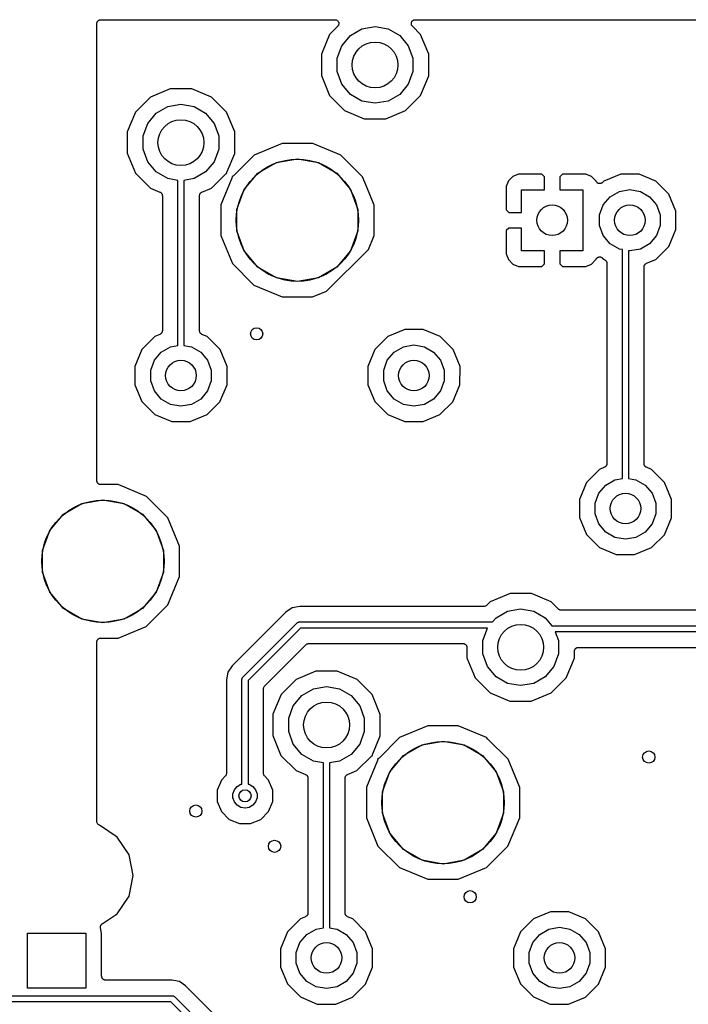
# Model space of a CAD drawing. Extents: x 88 to 361, y -189 to -115.
# Tile 8 of 36: x 110 to 132, y -149 to -117. Entities that reach past the tile are written whole.
import ezdxf

# ---------------------------------------------------------------- set-up
doc = ezdxf.new("R2010")
doc.units = 0
doc.header["$MEASUREMENT"] = 0
doc.layers.add('BLACK', color=7, linetype='CONTINUOUS')

msp = doc.modelspace()

# ---------------------------------------------------------------- linework, layer by layer
at = {"layer": 'Black'}
for p, q in [((112.502, -117.391), (112.504, -117.38)), ((112.502, -132.347), (112.502, -117.391)), ((112.504, -117.369), (112.507, -117.359)), ((112.504, -117.38), (112.504, -117.369)), ((112.507, -117.359), (112.509, -117.348)), ((112.509, -117.348), (112.515, -117.338)), ((112.515, -117.338), (112.519, -117.328)), ((112.519, -117.328), (112.526, -117.319)), ((112.526, -117.319), (112.531, -117.31)), ((112.531, -117.31), (112.54, -117.302)), ((112.54, -117.302), (112.547, -117.294)), ((112.547, -117.294), (112.557, -117.288)), ((112.557, -117.288), (112.565, -117.281)), ((112.565, -117.281), (112.576, -117.277)), ((112.576, -117.277), (112.585, -117.272)), ((112.585, -117.272), (112.596, -117.27)), ((112.596, -117.27), (112.607, -117.266)), ((112.607, -117.266), (112.618, -117.266)), ((112.618, -117.266), (112.629, -117.264)), ((112.629, -117.264), (120.291, -117.264)), ((120.381, -117.481), (120.113, -117.748)), ((120.291, -117.264), (120.307, -117.267)), ((120.307, -117.267), (120.324, -117.269)), ((120.324, -117.269), (120.329, -117.271)), ((120.329, -117.271), (120.334, -117.272)), ((120.334, -117.272), (120.349, -117.28)), ((120.349, -117.28), (120.364, -117.287)), ((120.364, -117.287), (120.368, -117.291)), ((120.368, -117.291), (120.373, -117.294)), ((120.373, -117.294), (120.383, -117.307)), ((120.39, -117.467), (120.381, -117.481)), ((120.383, -117.307), (120.395, -117.318)), ((120.401, -117.455), (120.39, -117.467)), ((120.395, -117.318), (120.397, -117.324)), ((120.397, -117.324), (120.401, -117.328)), ((120.401, -117.328), (120.407, -117.343)), ((120.403, -117.45), (120.401, -117.455)), ((120.406, -117.445), (120.403, -117.45)), ((120.41, -117.429), (120.406, -117.445)), ((120.407, -117.343), (120.414, -117.358)), ((120.416, -117.413), (120.41, -117.429)), ((120.414, -117.358), (120.414, -117.364)), ((120.414, -117.364), (120.416, -117.369)), ((120.416, -117.369), (120.416, -117.386)), ((120.416, -117.386), (120.417, -117.402)), ((120.417, -117.402), (120.416, -117.408)), ((120.416, -117.408), (120.416, -117.413)), ((121.173, -117.566), (121.602, -117.491)), ((121.602, -117.491), (122.032, -117.566)), ((122.788, -117.402), (122.789, -117.386)), ((122.789, -117.408), (122.788, -117.402)), ((122.789, -117.369), (122.791, -117.364)), ((122.789, -117.386), (122.789, -117.369)), ((122.789, -117.413), (122.789, -117.408)), ((122.795, -117.429), (122.789, -117.413)), ((122.791, -117.358), (122.798, -117.343)), ((122.791, -117.364), (122.791, -117.358)), ((122.799, -117.445), (122.795, -117.429)), ((122.798, -117.343), (122.804, -117.328)), ((122.802, -117.449), (122.799, -117.445)), ((122.804, -117.455), (122.802, -117.449)), ((122.804, -117.328), (122.808, -117.323)), ((122.815, -117.467), (122.804, -117.455)), ((122.808, -117.323), (122.81, -117.318)), ((122.81, -117.318), (122.822, -117.307)), ((122.824, -117.481), (122.815, -117.467)), ((122.822, -117.307), (122.832, -117.294)), ((123.093, -117.751), (122.824, -117.481)), ((122.832, -117.294), (122.837, -117.291)), ((122.837, -117.291), (122.841, -117.287)), ((122.841, -117.287), (122.856, -117.28)), ((122.856, -117.28), (122.871, -117.272)), ((122.871, -117.272), (122.876, -117.271)), ((122.876, -117.271), (122.881, -117.269)), ((122.881, -117.269), (122.898, -117.267)), ((122.898, -117.267), (122.914, -117.264)), ((122.914, -117.264), (139.341, -117.264)), ((120.113, -117.748), (119.845, -118.394)), ((120.516, -118.118), (120.796, -117.784)), ((120.796, -117.784), (121.173, -117.566)), ((122.032, -117.566), (122.409, -117.784)), ((122.409, -117.784), (122.689, -118.118)), ((123.36, -118.397), (123.093, -117.751)), ((120.367, -118.527), (120.516, -118.118)), ((122.689, -118.118), (122.838, -118.527)), ((119.845, -118.394), (119.845, -119.093)), ((120.367, -118.963), (120.367, -118.527)), ((122.838, -118.527), (122.838, -118.963)), ((123.36, -119.096), (123.36, -118.397)), ((119.845, -119.093), (120.112, -119.739)), ((120.516, -119.372), (120.367, -118.963)), ((122.838, -118.963), (122.689, -119.372)), ((123.092, -119.742), (123.36, -119.096)), ((120.796, -119.706), (120.516, -119.372)), ((122.689, -119.372), (122.409, -119.706)), ((114.258, -119.794), (113.763, -120.288)), ((114.904, -119.527), (114.258, -119.794)), ((115.604, -119.528), (114.904, -119.527)), ((116.249, -119.796), (115.604, -119.528)), ((116.743, -120.291), (116.249, -119.796)), ((120.112, -119.739), (120.606, -120.234)), ((121.173, -119.924), (120.796, -119.706)), ((122.409, -119.706), (122.032, -119.924)), ((122.597, -120.236), (123.092, -119.742)), ((114.446, -120.324), (114.823, -120.106)), ((114.823, -120.106), (115.252, -120.031)), ((115.252, -120.031), (115.682, -120.106)), ((115.682, -120.106), (116.059, -120.324)), ((121.602, -119.999), (121.173, -119.924)), ((122.032, -119.924), (121.602, -119.999)), ((113.763, -120.288), (113.495, -120.934)), ((114.166, -120.658), (114.446, -120.324)), ((116.059, -120.324), (116.339, -120.658)), ((117.01, -120.937), (116.743, -120.291)), ((120.606, -120.234), (121.251, -120.502)), ((121.951, -120.503), (122.597, -120.236)), ((114.017, -121.067), (114.166, -120.658)), ((116.339, -120.658), (116.488, -121.067)), ((121.251, -120.502), (121.951, -120.503)), ((113.495, -120.934), (113.495, -121.633)), ((114.017, -121.503), (114.017, -121.067)), ((116.488, -121.067), (116.488, -121.503)), ((117.01, -121.636), (117.01, -120.937)), ((118.566, -121.317), (117.644, -121.698)), ((119.564, -121.317), (118.566, -121.317)), ((120.485, -121.7), (119.564, -121.317)), ((113.495, -121.633), (113.762, -122.279)), ((114.166, -121.912), (114.017, -121.503)), ((116.488, -121.503), (116.339, -121.912)), ((116.762, -122.232), (117.01, -121.636)), ((117.644, -121.698), (116.969, -122.371)), ((120.533, -121.748), (120.485, -121.7)), ((121.19, -122.406), (120.533, -121.748)), ((114.446, -122.246), (114.166, -121.912)), ((116.339, -121.912), (116.059, -122.246)), ((117.772, -122.287), (118.376, -121.938)), ((118.376, -121.938), (119.062, -121.817)), ((119.062, -121.817), (119.749, -121.938)), ((119.749, -121.938), (120.353, -122.287)), ((113.762, -122.279), (114.256, -122.774)), ((114.823, -122.464), (114.446, -122.246)), ((116.059, -122.246), (115.682, -122.464)), ((116.247, -122.776), (116.71, -122.314)), ((116.71, -122.314), (116.726, -122.303)), ((116.726, -122.303), (116.741, -122.291)), ((116.741, -122.291), (116.744, -122.29)), ((116.744, -122.29), (116.746, -122.289)), ((116.746, -122.289), (116.754, -122.286)), ((116.753, -122.27), (116.758, -122.251)), ((116.753, -122.272), (116.753, -122.27)), ((116.753, -122.275), (116.753, -122.272)), ((116.754, -122.286), (116.753, -122.275)), ((116.758, -122.251), (116.762, -122.232)), ((116.954, -122.382), (116.938, -122.393)), ((116.969, -122.371), (116.954, -122.382)), ((117.324, -122.821), (117.772, -122.287)), ((120.353, -122.287), (120.801, -122.821)), ((126.296, -122.317), (126.109, -122.394)), ((127.059, -122.317), (126.296, -122.317)), ((127.143, -122.401), (127.059, -122.317)), ((127.735, -122.317), (127.651, -122.401)), ((128.498, -122.317), (127.735, -122.317)), ((128.685, -122.394), (128.498, -122.317)), ((129.638, -122.317), (129.084, -122.546)), ((130.238, -122.317), (129.638, -122.317)), ((130.792, -122.547), (130.238, -122.317)), ((115.152, -122.522), (114.823, -122.464)), ((115.152, -127.919), (115.152, -122.522)), ((115.682, -122.464), (115.352, -122.522)), ((115.352, -122.522), (115.352, -127.919)), ((116.917, -122.452), (116.555, -123.324)), ((116.921, -122.434), (116.917, -122.452)), ((116.926, -122.415), (116.921, -122.434)), ((116.933, -122.396), (116.925, -122.398)), ((116.925, -122.398), (116.926, -122.409)), ((116.926, -122.409), (116.926, -122.412)), ((116.926, -122.412), (116.926, -122.415)), ((116.936, -122.394), (116.933, -122.396)), ((116.938, -122.393), (116.936, -122.394)), ((121.331, -122.747), (121.19, -122.406)), ((125.966, -122.537), (125.889, -122.724)), ((126.109, -122.394), (125.966, -122.537)), ((127.143, -122.825), (127.143, -122.401)), ((127.651, -122.401), (127.651, -122.825)), ((128.828, -122.537), (128.685, -122.394)), ((128.832, -122.549), (128.828, -122.537)), ((128.84, -122.56), (128.832, -122.549)), ((128.846, -122.573), (128.84, -122.56)), ((128.852, -122.579), (128.846, -122.573)), ((128.856, -122.586), (128.852, -122.579)), ((128.867, -122.594), (128.856, -122.586)), ((128.877, -122.604), (128.867, -122.594)), ((128.884, -122.608), (128.877, -122.604)), ((128.891, -122.613), (128.884, -122.608)), ((128.904, -122.617), (128.891, -122.613)), ((128.917, -122.623), (128.904, -122.617)), ((128.925, -122.624), (128.917, -122.623)), ((128.933, -122.626), (128.925, -122.624)), ((128.947, -122.626), (128.933, -122.626)), ((128.961, -122.627), (128.947, -122.626)), ((128.969, -122.625), (128.961, -122.627)), ((128.977, -122.624), (128.969, -122.625)), ((128.99, -122.619), (128.977, -122.624)), ((129.003, -122.615), (128.99, -122.619)), ((129.01, -122.611), (129.003, -122.615)), ((129.018, -122.607), (129.01, -122.611)), ((129.028, -122.598), (129.018, -122.607)), ((129.039, -122.59), (129.028, -122.598)), ((129.084, -122.546), (129.039, -122.59)), ((131.216, -122.972), (130.792, -122.547)), ((114.256, -122.774), (114.566, -122.903)), ((114.566, -122.903), (114.573, -122.908)), ((114.573, -122.908), (114.581, -122.911)), ((114.581, -122.911), (114.592, -122.919)), ((114.592, -122.919), (114.603, -122.927)), ((114.603, -122.927), (114.608, -122.934)), ((114.608, -122.934), (114.615, -122.939)), ((114.615, -122.939), (114.622, -122.951)), ((114.622, -122.951), (114.63, -122.962)), ((114.63, -122.962), (114.633, -122.97)), ((114.633, -122.97), (114.637, -122.977)), ((114.637, -122.977), (114.639, -122.991)), ((114.639, -122.991), (114.643, -123.004)), ((114.643, -123.004), (114.643, -123.012)), ((114.643, -123.012), (114.644, -123.021)), ((114.644, -123.021), (114.644, -127.44)), ((115.861, -123.021), (115.862, -123.012)), ((115.861, -127.44), (115.861, -123.021)), ((115.862, -123.004), (115.866, -122.991)), ((115.862, -123.012), (115.862, -123.004)), ((115.866, -122.991), (115.868, -122.977)), ((115.868, -122.977), (115.872, -122.97)), ((115.872, -122.97), (115.875, -122.962)), ((115.875, -122.962), (115.883, -122.951)), ((115.883, -122.951), (115.89, -122.939)), ((115.89, -122.939), (115.897, -122.933)), ((115.897, -122.933), (115.902, -122.927)), ((115.902, -122.927), (115.913, -122.919)), ((115.913, -122.919), (115.924, -122.911)), ((115.924, -122.911), (115.932, -122.908)), ((115.932, -122.908), (115.939, -122.903)), ((115.939, -122.903), (116.247, -122.776)), ((117.085, -123.476), (117.324, -122.821)), ((120.801, -122.821), (121.04, -123.476)), ((121.571, -123.328), (121.331, -122.747)), ((125.889, -122.724), (125.889, -123.487)), ((126.397, -123.571), (126.397, -122.825)), ((126.397, -122.825), (127.143, -122.825)), ((127.651, -122.825), (128.397, -122.825)), ((128.397, -122.825), (128.397, -124.825)), ((129.292, -123.056), (129.594, -122.882)), ((129.594, -122.882), (129.937, -122.821)), ((129.937, -122.821), (130.28, -122.882)), ((130.28, -122.882), (130.582, -123.056)), ((131.445, -123.526), (131.216, -122.972)), ((116.555, -123.324), (116.554, -124.322)), ((121.57, -124.111), (121.571, -123.328)), ((128.948, -123.651), (129.068, -123.323)), ((129.068, -123.323), (129.292, -123.056)), ((130.582, -123.056), (130.806, -123.323)), ((130.806, -123.323), (130.925, -123.651)), ((117.085, -124.174), (117.085, -123.476)), ((121.04, -123.476), (121.04, -124.174)), ((125.889, -123.487), (125.973, -123.571)), ((125.973, -123.571), (126.397, -123.571)), ((128.948, -123.999), (128.948, -123.651)), ((130.925, -123.651), (130.925, -123.999)), ((131.445, -124.126), (131.445, -123.526)), ((129.068, -124.327), (128.948, -123.999)), ((130.925, -123.999), (130.806, -124.327)), ((116.554, -124.322), (116.935, -125.244)), ((117.324, -124.829), (117.085, -124.174)), ((121.04, -124.174), (120.801, -124.829)), ((121.57, -124.326), (121.57, -124.111)), ((125.973, -124.079), (125.889, -124.163)), ((125.889, -124.163), (125.889, -124.926)), ((126.397, -124.079), (125.973, -124.079)), ((126.397, -124.825), (126.397, -124.079)), ((131.215, -124.68), (131.445, -124.126)), ((121.383, -124.777), (121.57, -124.326)), ((129.292, -124.594), (129.068, -124.327)), ((129.594, -124.768), (129.292, -124.594)), ((130.582, -124.594), (130.28, -124.768)), ((130.806, -124.327), (130.582, -124.594)), ((117.772, -125.363), (117.324, -124.829)), ((120.015, -126.145), (121.383, -124.777)), ((120.801, -124.829), (120.353, -125.363)), ((125.889, -124.926), (125.966, -125.113)), ((127.143, -124.825), (126.397, -124.825)), ((127.143, -125.249), (127.143, -124.825)), ((128.397, -124.825), (127.651, -124.825)), ((127.651, -124.825), (127.651, -125.249)), ((129.694, -124.786), (129.594, -124.768)), ((129.694, -132.269), (129.694, -124.786)), ((129.937, -124.829), (129.894, -124.821)), ((129.894, -124.821), (129.894, -132.269)), ((130.28, -124.768), (129.937, -124.829)), ((130.79, -125.104), (131.215, -124.68)), ((116.935, -125.244), (117.64, -125.95)), ((125.966, -125.113), (126.109, -125.256)), ((126.109, -125.256), (126.296, -125.333)), ((127.059, -125.333), (127.143, -125.249)), ((127.651, -125.249), (127.735, -125.333)), ((128.498, -125.333), (128.685, -125.256)), ((128.685, -125.256), (128.828, -125.113)), ((128.828, -125.113), (128.832, -125.102)), ((128.832, -125.102), (128.84, -125.09)), ((128.84, -125.09), (128.846, -125.077)), ((128.846, -125.077), (128.851, -125.071)), ((128.851, -125.071), (128.856, -125.064)), ((128.856, -125.064), (128.867, -125.056)), ((128.867, -125.056), (128.877, -125.046)), ((128.877, -125.046), (128.884, -125.043)), ((128.884, -125.043), (128.891, -125.038)), ((128.891, -125.038), (128.904, -125.033)), ((128.904, -125.033), (128.917, -125.027)), ((128.917, -125.027), (128.925, -125.027)), ((128.925, -125.027), (128.933, -125.024)), ((128.933, -125.024), (128.947, -125.025)), ((128.947, -125.025), (128.961, -125.024)), ((128.961, -125.024), (128.969, -125.026)), ((128.969, -125.026), (128.977, -125.026)), ((128.977, -125.026), (128.99, -125.031)), ((128.99, -125.031), (129.003, -125.035)), ((129.003, -125.035), (129.01, -125.04)), ((129.01, -125.04), (129.018, -125.043)), ((129.018, -125.043), (129.028, -125.052)), ((129.028, -125.052), (129.039, -125.06)), ((129.039, -125.06), (129.082, -125.103)), ((129.082, -125.103), (129.108, -125.114)), ((129.108, -125.114), (129.115, -125.118)), ((129.115, -125.118), (129.123, -125.121)), ((129.123, -125.121), (129.133, -125.13)), ((129.133, -125.13), (129.145, -125.137)), ((129.145, -125.137), (129.15, -125.144)), ((129.15, -125.144), (129.156, -125.149)), ((129.156, -125.149), (129.163, -125.161)), ((129.163, -125.161), (129.172, -125.172)), ((129.172, -125.172), (129.174, -125.18)), ((129.174, -125.18), (129.178, -125.187)), ((129.178, -125.187), (129.181, -125.201)), ((129.181, -125.201), (129.185, -125.214)), ((129.185, -125.214), (129.185, -125.223)), ((129.185, -125.223), (129.186, -125.231)), ((129.186, -125.231), (129.186, -131.79)), ((130.414, -125.299), (130.416, -125.291)), ((130.416, -125.291), (130.425, -125.28)), ((130.425, -125.28), (130.432, -125.268)), ((130.432, -125.268), (130.438, -125.262)), ((130.438, -125.262), (130.443, -125.256)), ((130.443, -125.256), (130.455, -125.248)), ((130.455, -125.248), (130.465, -125.239)), ((130.465, -125.239), (130.473, -125.237)), ((130.473, -125.237), (130.481, -125.232)), ((130.481, -125.232), (130.79, -125.104)), ((118.376, -125.712), (117.772, -125.363)), ((120.353, -125.363), (119.749, -125.712)), ((126.296, -125.333), (127.059, -125.333)), ((127.735, -125.333), (128.498, -125.333)), ((130.402, -125.349), (130.403, -125.341)), ((130.402, -131.79), (130.402, -125.349)), ((130.403, -125.333), (130.407, -125.32)), ((130.403, -125.341), (130.403, -125.333)), ((130.407, -125.32), (130.41, -125.306)), ((130.41, -125.306), (130.414, -125.299)), ((119.062, -125.833), (118.376, -125.712)), ((119.749, -125.712), (119.062, -125.833)), ((117.64, -125.95), (118.561, -126.333)), ((119.559, -126.333), (120.015, -126.145)), ((118.561, -126.333), (119.559, -126.333)), ((114.592, -127.541), (114.581, -127.55)), ((114.603, -127.533), (114.592, -127.541)), ((114.608, -127.527), (114.603, -127.533)), ((114.615, -127.521), (114.608, -127.527)), ((114.622, -127.509), (114.615, -127.521)), ((114.63, -127.498), (114.622, -127.509)), ((114.633, -127.49), (114.63, -127.498)), ((114.637, -127.483), (114.633, -127.49)), ((114.639, -127.469), (114.637, -127.483)), ((114.643, -127.456), (114.639, -127.469)), ((114.644, -127.44), (114.643, -127.448)), ((114.643, -127.448), (114.643, -127.456)), ((115.862, -127.448), (115.861, -127.44)), ((115.862, -127.456), (115.862, -127.448)), ((115.866, -127.47), (115.862, -127.456)), ((115.868, -127.483), (115.866, -127.47)), ((115.872, -127.49), (115.868, -127.483)), ((115.875, -127.498), (115.872, -127.49)), ((115.883, -127.509), (115.875, -127.498)), ((115.89, -127.521), (115.883, -127.509)), ((115.897, -127.527), (115.89, -127.521)), ((115.902, -127.533), (115.897, -127.527)), ((115.913, -127.541), (115.902, -127.533)), ((115.924, -127.55), (115.913, -127.541)), ((122.574, -127.397), (122.019, -127.626)), ((123.174, -127.397), (122.574, -127.397)), ((123.728, -127.627), (123.174, -127.397)), ((114.399, -127.626), (113.975, -128.05)), ((114.566, -127.557), (114.399, -127.626)), ((114.573, -127.552), (114.566, -127.557)), ((114.581, -127.55), (114.573, -127.552)), ((115.932, -127.553), (115.924, -127.55)), ((115.939, -127.557), (115.932, -127.553)), ((116.108, -127.627), (115.939, -127.557)), ((116.532, -128.052), (116.108, -127.627)), ((122.019, -127.626), (121.595, -128.05)), ((124.152, -128.052), (123.728, -127.627)), ((113.975, -128.05), (113.745, -128.604)), ((114.383, -128.403), (114.607, -128.136)), ((114.607, -128.136), (114.909, -127.962)), ((114.909, -127.962), (115.152, -127.919)), ((115.352, -127.919), (115.596, -127.962)), ((115.596, -127.962), (115.898, -128.136)), ((115.898, -128.136), (116.122, -128.403)), ((116.761, -128.606), (116.532, -128.052)), ((121.595, -128.05), (121.365, -128.604)), ((122.003, -128.403), (122.227, -128.136)), ((122.227, -128.136), (122.529, -127.962)), ((122.529, -127.962), (122.872, -127.901)), ((122.872, -127.901), (123.216, -127.962)), ((123.216, -127.962), (123.518, -128.136)), ((123.518, -128.136), (123.742, -128.403)), ((124.381, -128.606), (124.152, -128.052)), ((114.264, -128.731), (114.383, -128.403)), ((116.122, -128.403), (116.241, -128.731)), ((121.884, -128.731), (122.003, -128.403)), ((123.742, -128.403), (123.861, -128.731)), ((113.745, -128.604), (113.744, -129.204)), ((114.264, -129.079), (114.264, -128.731)), ((116.241, -128.731), (116.241, -129.079)), ((116.76, -129.206), (116.761, -128.606)), ((121.365, -128.604), (121.364, -129.204)), ((121.884, -129.079), (121.884, -128.731)), ((123.861, -128.731), (123.861, -129.079)), ((124.38, -129.206), (124.381, -128.606)), ((114.383, -129.407), (114.264, -129.079)), ((116.241, -129.079), (116.122, -129.407)), ((122.003, -129.407), (121.884, -129.079)), ((123.861, -129.079), (123.742, -129.407)), ((113.744, -129.204), (113.973, -129.758)), ((114.607, -129.674), (114.383, -129.407)), ((116.122, -129.407), (115.898, -129.674)), ((116.53, -129.76), (116.76, -129.206)), ((121.364, -129.204), (121.593, -129.758)), ((122.227, -129.674), (122.003, -129.407)), ((123.742, -129.407), (123.518, -129.674)), ((124.15, -129.76), (124.38, -129.206)), ((113.973, -129.758), (114.397, -130.183)), ((114.909, -129.848), (114.607, -129.674)), ((115.898, -129.674), (115.596, -129.848)), ((116.106, -130.184), (116.53, -129.76)), ((121.593, -129.758), (122.017, -130.183)), ((122.529, -129.848), (122.227, -129.674)), ((123.518, -129.674), (123.216, -129.848)), ((123.726, -130.184), (124.15, -129.76)), ((115.252, -129.909), (114.909, -129.848)), ((115.596, -129.848), (115.252, -129.909)), ((122.872, -129.909), (122.529, -129.848)), ((123.216, -129.848), (122.872, -129.909)), ((114.397, -130.183), (114.951, -130.413)), ((114.951, -130.413), (115.551, -130.413)), ((115.551, -130.413), (116.106, -130.184)), ((122.017, -130.183), (122.571, -130.413)), ((122.571, -130.413), (123.171, -130.413)), ((123.171, -130.413), (123.726, -130.184)), ((128.941, -131.976), (128.517, -132.4)), ((129.107, -131.907), (128.941, -131.976)), ((129.115, -131.903), (129.107, -131.907)), ((129.123, -131.9), (129.115, -131.903)), ((129.133, -131.891), (129.123, -131.9)), ((129.145, -131.884), (129.133, -131.891)), ((129.15, -131.877), (129.145, -131.884)), ((129.156, -131.872), (129.15, -131.877)), ((129.163, -131.86), (129.156, -131.872)), ((129.172, -131.849), (129.163, -131.86)), ((129.174, -131.841), (129.172, -131.849)), ((129.178, -131.833), (129.174, -131.841)), ((129.181, -131.82), (129.178, -131.833)), ((129.185, -131.807), (129.181, -131.82)), ((129.186, -131.79), (129.185, -131.798)), ((129.185, -131.798), (129.185, -131.807)), ((130.403, -131.798), (130.402, -131.79)), ((130.403, -131.807), (130.403, -131.798)), ((130.407, -131.82), (130.403, -131.807)), ((130.41, -131.834), (130.407, -131.82)), ((130.414, -131.841), (130.41, -131.834)), ((130.416, -131.849), (130.414, -131.841)), ((130.425, -131.86), (130.416, -131.849)), ((130.432, -131.872), (130.425, -131.86)), ((130.438, -131.877), (130.432, -131.872)), ((130.443, -131.884), (130.438, -131.877)), ((130.455, -131.891), (130.443, -131.884)), ((130.465, -131.9), (130.455, -131.891)), ((130.473, -131.903), (130.465, -131.9)), ((130.48, -131.907), (130.473, -131.903)), ((130.649, -131.978), (130.48, -131.907)), ((131.073, -132.402), (130.649, -131.978)), ((112.504, -132.358), (112.502, -132.347)), ((112.504, -132.369), (112.504, -132.358)), ((112.507, -132.379), (112.504, -132.369)), ((129.149, -132.486), (129.451, -132.312)), ((129.451, -132.312), (129.694, -132.269)), ((129.894, -132.269), (130.137, -132.312)), ((130.137, -132.312), (130.439, -132.486)), ((112.509, -132.39), (112.507, -132.379)), ((112.515, -132.4), (112.509, -132.39)), ((112.519, -132.41), (112.515, -132.4)), ((112.526, -132.419), (112.519, -132.41)), ((112.531, -132.429), (112.526, -132.419)), ((112.54, -132.436), (112.531, -132.429)), ((112.547, -132.444), (112.54, -132.436)), ((112.557, -132.45), (112.547, -132.444)), ((112.565, -132.457), (112.557, -132.45)), ((112.576, -132.461), (112.565, -132.457)), ((112.585, -132.466), (112.576, -132.461)), ((112.596, -132.468), (112.585, -132.466)), ((112.607, -132.472), (112.596, -132.468)), ((112.618, -132.472), (112.607, -132.472)), ((112.629, -132.474), (112.618, -132.472)), ((113.201, -132.474), (112.629, -132.474)), ((114.122, -132.857), (113.201, -132.474)), ((128.517, -132.4), (128.287, -132.954)), ((128.925, -132.753), (129.149, -132.486)), ((130.439, -132.486), (130.663, -132.753)), ((131.302, -132.956), (131.073, -132.402)), ((112.013, -133.095), (112.7, -132.974)), ((112.7, -132.974), (113.386, -133.095)), ((114.827, -133.563), (114.122, -132.857)), ((128.287, -132.954), (128.286, -133.553)), ((128.806, -133.081), (128.925, -132.753)), ((130.663, -132.753), (130.782, -133.081)), ((131.301, -133.556), (131.302, -132.956)), ((111.409, -133.444), (112.013, -133.095)), ((113.386, -133.095), (113.99, -133.444)), ((128.806, -133.429), (128.806, -133.081)), ((130.782, -133.081), (130.782, -133.429)), ((110.961, -133.978), (111.409, -133.444)), ((113.99, -133.444), (114.438, -133.978)), ((115.208, -134.485), (114.827, -133.563)), ((128.286, -133.553), (128.515, -134.108)), ((128.925, -133.756), (128.806, -133.429)), ((130.782, -133.429), (130.663, -133.756)), ((131.071, -134.11), (131.301, -133.556)), ((110.723, -134.633), (110.961, -133.978)), ((114.438, -133.978), (114.677, -134.633)), ((129.149, -134.023), (128.925, -133.756)), ((130.663, -133.756), (130.439, -134.023)), ((128.515, -134.108), (128.939, -134.532)), ((129.451, -134.198), (129.149, -134.023)), ((129.794, -134.258), (129.451, -134.198)), ((130.137, -134.198), (129.794, -134.258)), ((130.439, -134.023), (130.137, -134.198)), ((130.647, -134.533), (131.071, -134.11)), ((115.207, -135.483), (115.208, -134.485)), ((128.939, -134.532), (129.493, -134.762)), ((130.093, -134.763), (130.647, -134.533)), ((110.723, -135.331), (110.723, -134.633)), ((114.677, -134.633), (114.677, -135.331)), ((129.493, -134.762), (130.093, -134.763)), ((110.961, -135.986), (110.723, -135.331)), ((114.677, -135.331), (114.438, -135.986)), ((114.825, -136.404), (115.207, -135.483)), ((111.409, -136.52), (110.961, -135.986)), ((114.438, -135.986), (113.99, -136.52)), ((126.017, -136.037), (125.371, -136.304)), ((126.716, -136.038), (126.017, -136.037)), ((127.362, -136.306), (126.716, -136.038)), ((112.013, -136.869), (111.409, -136.52)), ((113.99, -136.52), (113.386, -136.869)), ((114.119, -137.109), (114.825, -136.404)), ((118.894, -136.505), (118.687, -136.644)), ((119.139, -136.457), (118.894, -136.505)), ((125.165, -136.457), (119.139, -136.457)), ((125.171, -136.456), (125.165, -136.457)), ((125.176, -136.456), (125.171, -136.456)), ((125.192, -136.452), (125.176, -136.456)), ((125.209, -136.449), (125.192, -136.452)), ((125.213, -136.446), (125.209, -136.449)), ((125.219, -136.445), (125.213, -136.446)), ((125.232, -136.435), (125.219, -136.445)), ((125.247, -136.427), (125.232, -136.435)), ((125.25, -136.423), (125.247, -136.427)), ((125.255, -136.42), (125.25, -136.423)), ((125.371, -136.304), (125.255, -136.42)), ((125.936, -136.616), (126.365, -136.541)), ((126.365, -136.541), (126.794, -136.616)), ((127.602, -136.546), (127.362, -136.306)), ((127.607, -136.55), (127.602, -136.546)), ((127.61, -136.554), (127.607, -136.55)), ((127.625, -136.562), (127.61, -136.554)), ((127.638, -136.572), (127.625, -136.562)), ((112.7, -136.99), (112.013, -136.869)), ((113.386, -136.869), (112.7, -136.99)), ((118.687, -136.644), (116.927, -138.404)), ((125.449, -136.965), (125.559, -136.834)), ((125.559, -136.834), (125.936, -136.616)), ((126.794, -136.616), (127.171, -136.834)), ((127.171, -136.834), (127.388, -137.092)), ((127.644, -136.573), (127.638, -136.572)), ((127.649, -136.576), (127.644, -136.573)), ((127.665, -136.579), (127.649, -136.576)), ((127.681, -136.583), (127.665, -136.579)), ((127.687, -136.583), (127.681, -136.583)), ((127.692, -136.584), (127.687, -136.583)), ((144.088, -136.584), (127.692, -136.584)), ((113.196, -137.49), (114.119, -137.109)), ((117.277, -138.772), (119.055, -136.994)), ((119.167, -137.165), (117.448, -138.884)), ((119.055, -136.994), (119.059, -136.992)), ((119.059, -136.992), (119.062, -136.988)), ((119.062, -136.988), (119.073, -136.982)), ((119.073, -136.982), (119.084, -136.974)), ((119.084, -136.974), (119.088, -136.973)), ((119.088, -136.973), (119.092, -136.971)), ((119.092, -136.971), (119.105, -136.969)), ((119.105, -136.969), (119.117, -136.965)), ((119.117, -136.965), (119.122, -136.966)), ((119.122, -136.966), (119.126, -136.965)), ((119.126, -136.965), (125.449, -136.965)), ((125.281, -137.165), (119.167, -137.165)), ((125.13, -137.577), (125.279, -137.168)), ((125.279, -137.168), (125.281, -137.165)), ((127.388, -137.092), (144.392, -137.092)), ((112.531, -137.535), (112.54, -137.528)), ((112.54, -137.528), (112.547, -137.52)), ((112.547, -137.52), (112.557, -137.514)), ((112.557, -137.514), (112.565, -137.507)), ((112.565, -137.507), (112.576, -137.503)), ((112.576, -137.503), (112.585, -137.498)), ((112.585, -137.498), (112.596, -137.496)), ((112.596, -137.496), (112.607, -137.492)), ((112.607, -137.492), (112.618, -137.492)), ((112.618, -137.492), (112.629, -137.49)), ((112.629, -137.49), (113.196, -137.49)), ((144.283, -137.292), (127.497, -137.292)), ((127.497, -137.292), (127.6, -137.577)), ((112.502, -137.617), (112.504, -137.606)), ((112.502, -143.497), (112.502, -137.617)), ((112.504, -137.595), (112.507, -137.584)), ((112.504, -137.606), (112.504, -137.595)), ((112.507, -137.584), (112.509, -137.573)), ((112.509, -137.573), (112.515, -137.564)), ((112.515, -137.564), (112.519, -137.553)), ((112.519, -137.553), (112.526, -137.545)), ((112.526, -137.545), (112.531, -137.535)), ((117.993, -139.057), (119.341, -137.71)), ((119.341, -137.71), (119.345, -137.707)), ((119.345, -137.707), (119.349, -137.702)), ((119.349, -137.702), (119.363, -137.694)), ((119.363, -137.694), (119.377, -137.685)), ((119.377, -137.685), (119.382, -137.683)), ((119.382, -137.683), (119.387, -137.68)), ((119.387, -137.68), (119.403, -137.678)), ((119.403, -137.678), (119.419, -137.673)), ((119.419, -137.673), (119.425, -137.674)), ((119.425, -137.674), (119.43, -137.673)), ((119.43, -137.673), (124.48, -137.673)), ((124.48, -137.673), (124.491, -137.675)), ((124.491, -137.675), (124.502, -137.675)), ((124.502, -137.675), (124.513, -137.678)), ((124.513, -137.678), (124.524, -137.68)), ((124.524, -137.68), (124.533, -137.686)), ((124.533, -137.686), (124.544, -137.69)), ((124.544, -137.69), (124.552, -137.697)), ((124.552, -137.697), (124.562, -137.702)), ((124.562, -137.702), (124.569, -137.711)), ((124.569, -137.711), (124.578, -137.718)), ((124.578, -137.718), (124.583, -137.728)), ((124.583, -137.728), (124.59, -137.736)), ((124.59, -137.736), (124.594, -137.747)), ((124.594, -137.747), (124.6, -137.756)), ((124.6, -137.756), (124.602, -137.767)), ((124.602, -137.767), (124.605, -137.778)), ((124.605, -137.778), (124.605, -137.789)), ((124.605, -137.789), (124.607, -137.8)), ((124.607, -137.8), (124.607, -138.143)), ((125.13, -138.013), (125.13, -137.577)), ((127.6, -137.577), (127.6, -138.013)), ((128.147, -137.855), (128.152, -137.845)), ((128.152, -137.845), (128.161, -137.838)), ((128.161, -137.838), (128.168, -137.829)), ((128.168, -137.829), (128.178, -137.824)), ((128.178, -137.824), (128.186, -137.817)), ((128.186, -137.817), (128.197, -137.813)), ((128.197, -137.813), (128.206, -137.807)), ((128.206, -137.807), (128.217, -137.805)), ((128.217, -137.805), (128.228, -137.802)), ((128.228, -137.802), (128.239, -137.802)), ((128.239, -137.802), (128.25, -137.8)), ((128.25, -137.8), (143.53, -137.8)), ((124.607, -138.143), (124.874, -138.789)), ((125.279, -138.422), (125.13, -138.013)), ((127.6, -138.013), (127.451, -138.422)), ((127.854, -138.792), (128.122, -138.146)), ((128.122, -138.146), (128.123, -137.927)), ((128.123, -137.927), (128.124, -137.916)), ((128.124, -137.905), (128.128, -137.894)), ((128.124, -137.916), (128.124, -137.905)), ((128.128, -137.894), (128.13, -137.883)), ((128.13, -137.883), (128.136, -137.874)), ((128.136, -137.874), (128.14, -137.863)), ((128.14, -137.863), (128.147, -137.855)), ((116.927, -138.404), (116.789, -138.611)), ((125.559, -138.756), (125.279, -138.422)), ((127.451, -138.422), (127.171, -138.756)), ((116.789, -138.611), (116.74, -138.855)), ((117.252, -138.821), (117.254, -138.809)), ((117.254, -138.809), (117.256, -138.805)), ((117.256, -138.805), (117.257, -138.8)), ((117.257, -138.8), (117.265, -138.79)), ((117.265, -138.79), (117.271, -138.778)), ((117.271, -138.778), (117.275, -138.776)), ((117.275, -138.776), (117.277, -138.772)), ((119.667, -138.577), (119.021, -138.844)), ((120.366, -138.578), (119.667, -138.577)), ((121.012, -138.846), (120.366, -138.578)), ((124.874, -138.789), (125.368, -139.284)), ((125.936, -138.974), (125.559, -138.756)), ((127.171, -138.756), (126.794, -138.974)), ((127.359, -139.286), (127.854, -138.792)), ((116.74, -138.855), (116.74, -141.924)), ((117.248, -138.834), (117.252, -138.821)), ((117.249, -138.838), (117.248, -138.834)), ((117.248, -138.843), (117.249, -138.838)), ((117.248, -142.269), (117.248, -138.843)), ((117.448, -138.884), (117.448, -142.269)), ((117.956, -139.136), (117.961, -139.12)), ((117.957, -139.142), (117.956, -139.136)), ((117.961, -139.12), (117.964, -139.104)), ((117.964, -139.104), (117.966, -139.099)), ((117.966, -139.099), (117.968, -139.094)), ((117.968, -139.094), (117.977, -139.08)), ((117.977, -139.08), (117.986, -139.066)), ((117.986, -139.066), (117.99, -139.062)), ((117.99, -139.062), (117.993, -139.057)), ((119.021, -138.844), (118.526, -139.338)), ((119.586, -139.156), (120.015, -139.081)), ((120.015, -139.081), (120.444, -139.156)), ((121.506, -139.341), (121.012, -138.846)), ((126.365, -139.049), (125.936, -138.974)), ((126.794, -138.974), (126.365, -139.049)), ((117.956, -139.147), (117.957, -139.142)), ((117.956, -141.924), (117.956, -139.147)), ((118.526, -139.338), (118.258, -139.984)), ((118.929, -139.708), (119.209, -139.374)), ((119.209, -139.374), (119.586, -139.156)), ((120.444, -139.156), (120.821, -139.374)), ((120.821, -139.374), (121.101, -139.708)), ((121.773, -139.987), (121.506, -139.341)), ((125.368, -139.284), (126.014, -139.552)), ((126.713, -139.553), (127.359, -139.286)), ((118.78, -140.117), (118.929, -139.708)), ((121.101, -139.708), (121.25, -140.117)), ((126.014, -139.552), (126.713, -139.553)), ((118.258, -139.984), (118.257, -140.683)), ((121.772, -140.686), (121.773, -139.987)), ((118.78, -140.553), (118.78, -140.117)), ((121.25, -140.117), (121.25, -140.553)), ((123.328, -140.367), (122.406, -140.748)), ((124.326, -140.367), (123.328, -140.367)), ((125.248, -140.75), (124.326, -140.367)), ((118.257, -140.683), (118.524, -141.329)), ((118.929, -140.962), (118.78, -140.553)), ((121.25, -140.553), (121.101, -140.962)), ((121.525, -141.282), (121.772, -140.686)), ((122.406, -140.748), (121.732, -141.421)), ((125.295, -140.798), (125.248, -140.75)), ((119.209, -141.296), (118.929, -140.962)), ((121.101, -140.962), (120.821, -141.296)), ((122.535, -141.337), (123.138, -140.988)), ((123.138, -140.988), (123.825, -140.867)), ((123.825, -140.867), (124.512, -140.988)), ((124.512, -140.988), (125.115, -141.337)), ((125.952, -141.456), (125.295, -140.798)), ((118.524, -141.329), (119.018, -141.824)), ((119.586, -141.514), (119.209, -141.296)), ((120.821, -141.296), (120.444, -141.514)), ((121.009, -141.826), (121.472, -141.364)), ((121.472, -141.364), (121.488, -141.353)), ((121.488, -141.353), (121.504, -141.341)), ((121.504, -141.341), (121.506, -141.34)), ((121.506, -141.34), (121.508, -141.339)), ((121.508, -141.339), (121.517, -141.336)), ((121.515, -141.325), (121.516, -141.322)), ((121.517, -141.336), (121.515, -141.325)), ((121.516, -141.32), (121.521, -141.301)), ((121.516, -141.322), (121.516, -141.32)), ((121.521, -141.301), (121.525, -141.282)), ((122.086, -141.871), (122.535, -141.337)), ((125.115, -141.337), (125.564, -141.871)), ((119.915, -141.572), (119.586, -141.514)), ((119.915, -146.969), (119.915, -141.572)), ((120.444, -141.514), (120.115, -141.572)), ((120.115, -141.572), (120.115, -146.969)), ((121.679, -141.502), (121.317, -142.374)), ((121.684, -141.484), (121.679, -141.502)), ((121.689, -141.465), (121.684, -141.484)), ((121.696, -141.446), (121.687, -141.448)), ((121.687, -141.448), (121.689, -141.459)), ((121.689, -141.459), (121.688, -141.462)), ((121.688, -141.462), (121.689, -141.465)), ((121.698, -141.444), (121.696, -141.446)), ((121.701, -141.443), (121.698, -141.444)), ((121.716, -141.432), (121.701, -141.443)), ((121.732, -141.421), (121.716, -141.432)), ((126.333, -142.378), (125.952, -141.456)), ((116.703, -142.014), (116.579, -142.138)), ((116.706, -142.009), (116.703, -142.014)), ((116.71, -142.006), (116.706, -142.009)), ((116.719, -141.991), (116.71, -142.006)), ((116.728, -141.978), (116.719, -141.991)), ((116.73, -141.972), (116.728, -141.978)), ((116.732, -141.967), (116.73, -141.972)), ((116.735, -141.951), (116.732, -141.967)), ((116.74, -141.935), (116.735, -141.951)), ((116.74, -141.924), (116.739, -141.93)), ((116.739, -141.93), (116.74, -141.935)), ((117.957, -141.929), (117.956, -141.924)), ((117.956, -141.935), (117.957, -141.929)), ((117.961, -141.951), (117.956, -141.935)), ((117.964, -141.967), (117.961, -141.951)), ((117.966, -141.972), (117.964, -141.967)), ((117.968, -141.978), (117.966, -141.972)), ((117.977, -141.991), (117.968, -141.978)), ((117.986, -142.006), (117.977, -141.991)), ((117.99, -142.009), (117.986, -142.006)), ((117.993, -142.014), (117.99, -142.009)), ((118.118, -142.139), (117.993, -142.014)), ((119.018, -141.824), (119.329, -141.953)), ((119.329, -141.953), (119.336, -141.958)), ((119.336, -141.958), (119.343, -141.961)), ((119.343, -141.961), (119.354, -141.969)), ((119.354, -141.969), (119.366, -141.977)), ((119.366, -141.977), (119.371, -141.984)), ((119.371, -141.984), (119.377, -141.989)), ((119.377, -141.989), (119.384, -142.001)), ((119.384, -142.001), (119.393, -142.012)), ((119.393, -142.012), (119.395, -142.02)), ((119.395, -142.02), (119.399, -142.027)), ((119.399, -142.027), (119.402, -142.041)), ((120.628, -142.041), (120.631, -142.027)), ((120.631, -142.027), (120.635, -142.02)), ((120.635, -142.02), (120.637, -142.012)), ((120.637, -142.012), (120.646, -142.001)), ((120.646, -142.001), (120.653, -141.989)), ((120.653, -141.989), (120.659, -141.983)), ((120.659, -141.983), (120.664, -141.977)), ((120.664, -141.977), (120.676, -141.969)), ((120.676, -141.969), (120.686, -141.961)), ((120.686, -141.961), (120.694, -141.958)), ((120.694, -141.958), (120.702, -141.953)), ((120.702, -141.953), (121.009, -141.826)), ((121.848, -142.526), (122.086, -141.871)), ((125.564, -141.871), (125.802, -142.526)), ((116.579, -142.138), (116.44, -142.471)), ((117, -142.452), (117.09, -142.345)), ((117.09, -142.345), (117.211, -142.275)), ((117.211, -142.275), (117.248, -142.269)), ((117.448, -142.269), (117.485, -142.275)), ((117.485, -142.275), (117.606, -142.345)), ((117.606, -142.345), (117.696, -142.452)), ((118.256, -142.473), (118.118, -142.139)), ((119.402, -142.041), (119.406, -142.054)), ((119.406, -142.054), (119.406, -142.062)), ((119.406, -142.062), (119.407, -142.071)), ((119.407, -142.071), (119.407, -146.49)), ((120.623, -142.071), (120.624, -142.062)), ((120.623, -146.49), (120.623, -142.071)), ((120.624, -142.054), (120.628, -142.041)), ((120.624, -142.062), (120.624, -142.054)), ((116.44, -142.471), (116.44, -142.833)), ((116.953, -142.583), (117, -142.452)), ((116.953, -142.722), (116.953, -142.583)), ((117.696, -142.452), (117.743, -142.583)), ((117.743, -142.583), (117.743, -142.722)), ((118.256, -142.834), (118.256, -142.473)), ((121.317, -142.374), (121.317, -143.372)), ((121.848, -143.224), (121.848, -142.526)), ((125.802, -142.526), (125.802, -143.224)), ((126.333, -143.376), (126.333, -142.378)), ((116.44, -142.833), (116.578, -143.166)), ((117, -142.854), (116.953, -142.722)), ((117.09, -142.96), (117, -142.854)), ((117.211, -143.03), (117.09, -142.96)), ((117.606, -142.96), (117.485, -143.03)), ((117.696, -142.854), (117.606, -142.96)), ((117.743, -142.722), (117.696, -142.854)), ((118.117, -143.168), (118.256, -142.834)), ((116.578, -143.166), (116.833, -143.422)), ((117.348, -143.054), (117.211, -143.03)), ((117.485, -143.03), (117.348, -143.054)), ((117.862, -143.423), (118.117, -143.168)), ((122.086, -143.879), (121.848, -143.224)), ((125.802, -143.224), (125.564, -143.879)), ((112.505, -143.517), (112.502, -143.497)), ((112.508, -143.538), (112.505, -143.517)), ((112.509, -143.539), (112.508, -143.538)), ((112.509, -143.54), (112.509, -143.539)), ((112.52, -143.558), (112.509, -143.54)), ((112.53, -143.576), (112.52, -143.558)), ((112.531, -143.577), (112.53, -143.576)), ((112.531, -143.578), (112.531, -143.577)), ((112.547, -143.592), (112.531, -143.578)), ((112.563, -143.605), (112.547, -143.592)), ((112.564, -143.606), (112.563, -143.605)), ((112.565, -143.607), (112.564, -143.606)), ((112.585, -143.614), (112.565, -143.607)), ((112.591, -143.617), (112.585, -143.614)), ((113.171, -144.004), (112.591, -143.617)), ((116.833, -143.422), (117.167, -143.561)), ((117.167, -143.561), (117.528, -143.561)), ((117.528, -143.561), (117.862, -143.423)), ((121.317, -143.372), (121.698, -144.294)), ((125.95, -144.298), (126.333, -143.376)), ((122.535, -144.413), (122.086, -143.879)), ((125.564, -143.879), (125.115, -144.413)), ((113.555, -144.578), (113.171, -144.004)), ((121.698, -144.294), (122.402, -145)), ((113.69, -145.256), (113.555, -144.578)), ((123.138, -144.762), (122.535, -144.413)), ((125.115, -144.413), (124.512, -144.762)), ((125.244, -145.002), (125.95, -144.298)), ((123.825, -144.883), (123.138, -144.762)), ((124.512, -144.762), (123.825, -144.883)), ((113.555, -145.934), (113.69, -145.256)), ((122.402, -145), (123.324, -145.383)), ((124.322, -145.383), (125.244, -145.002)), ((123.324, -145.383), (124.322, -145.383)), ((113.171, -146.509), (113.555, -145.934)), ((112.676, -146.839), (113.171, -146.509)), ((119.393, -146.548), (119.384, -146.559)), ((119.395, -146.54), (119.393, -146.548)), ((119.399, -146.533), (119.395, -146.54)), ((119.402, -146.519), (119.399, -146.533)), ((119.406, -146.506), (119.402, -146.519)), ((119.407, -146.49), (119.406, -146.498)), ((119.406, -146.498), (119.406, -146.506)), ((120.624, -146.498), (120.623, -146.49)), ((120.624, -146.506), (120.624, -146.498)), ((120.628, -146.52), (120.624, -146.506)), ((120.631, -146.533), (120.628, -146.52)), ((120.635, -146.54), (120.631, -146.533)), ((120.637, -146.548), (120.635, -146.54)), ((120.646, -146.559), (120.637, -146.548)), ((127.336, -146.447), (126.782, -146.676)), ((127.936, -146.447), (127.336, -146.447)), ((128.49, -146.677), (127.936, -146.447)), ((112.641, -146.877), (112.644, -146.87)), ((112.644, -146.87), (112.654, -146.86)), ((112.654, -146.86), (112.663, -146.849)), ((112.663, -146.849), (112.67, -146.845)), ((112.67, -146.845), (112.676, -146.839)), ((119.162, -146.676), (118.737, -147.1)), ((119.328, -146.607), (119.162, -146.676)), ((119.336, -146.602), (119.328, -146.607)), ((119.343, -146.6), (119.336, -146.602)), ((119.354, -146.591), (119.343, -146.6)), ((119.366, -146.583), (119.354, -146.591)), ((119.371, -146.577), (119.366, -146.583)), ((119.377, -146.571), (119.371, -146.577)), ((119.384, -146.559), (119.377, -146.571)), ((120.653, -146.571), (120.646, -146.559)), ((120.659, -146.577), (120.653, -146.571)), ((120.664, -146.583), (120.659, -146.577)), ((120.676, -146.591), (120.664, -146.583)), ((120.686, -146.6), (120.676, -146.591)), ((120.694, -146.603), (120.686, -146.6)), ((120.701, -146.607), (120.694, -146.603)), ((120.87, -146.677), (120.701, -146.607)), ((121.294, -147.102), (120.87, -146.677)), ((126.782, -146.676), (126.357, -147.1)), ((128.914, -147.102), (128.49, -146.677)), ((110.238, -148.94), (110.238, -147.14)), ((110.238, -147.14), (112.138, -147.14)), ((112.138, -147.14), (112.138, -148.94)), ((112.62, -146.953), (112.621, -146.94)), ((112.622, -146.961), (112.62, -146.953)), ((112.621, -146.926), (112.624, -146.918)), ((112.621, -146.94), (112.621, -146.926)), ((112.622, -146.97), (112.622, -146.961)), ((112.658, -147.152), (112.622, -146.97)), ((112.624, -146.918), (112.625, -146.909)), ((112.625, -146.909), (112.631, -146.897)), ((112.631, -146.897), (112.635, -146.884)), ((112.635, -146.884), (112.641, -146.877)), ((112.658, -148.555), (112.658, -147.152)), ((118.737, -147.1), (118.507, -147.654)), ((119.146, -147.453), (119.37, -147.186)), ((119.37, -147.186), (119.672, -147.012)), ((119.672, -147.012), (119.915, -146.969)), ((120.115, -146.969), (120.358, -147.012)), ((120.358, -147.012), (120.66, -147.186)), ((120.66, -147.186), (120.884, -147.453)), ((121.523, -147.656), (121.294, -147.102)), ((126.357, -147.1), (126.127, -147.654)), ((126.766, -147.453), (126.99, -147.186)), ((126.99, -147.186), (127.292, -147.012)), ((127.292, -147.012), (127.635, -146.951)), ((127.635, -146.951), (127.978, -147.012)), ((127.978, -147.012), (128.28, -147.186)), ((128.28, -147.186), (128.504, -147.453)), ((129.143, -147.656), (128.914, -147.102)), ((119.026, -147.781), (119.146, -147.453)), ((120.884, -147.453), (121.004, -147.781)), ((126.646, -147.781), (126.766, -147.453)), ((128.504, -147.453), (128.624, -147.781)), ((118.507, -147.654), (118.507, -148.254)), ((119.026, -148.129), (119.026, -147.781)), ((121.004, -147.781), (121.004, -148.129)), ((121.523, -148.256), (121.523, -147.656)), ((126.127, -147.654), (126.127, -148.254)), ((126.646, -148.129), (126.646, -147.781)), ((128.624, -147.781), (128.624, -148.129)), ((129.143, -148.256), (129.143, -147.656)), ((119.146, -148.457), (119.026, -148.129)), ((121.004, -148.129), (120.884, -148.457)), ((126.766, -148.457), (126.646, -148.129)), ((128.624, -148.129), (128.504, -148.457)), ((118.507, -148.254), (118.736, -148.808)), ((119.37, -148.724), (119.146, -148.457)), ((120.884, -148.457), (120.66, -148.724)), ((121.293, -148.81), (121.523, -148.256)), ((126.127, -148.254), (126.356, -148.808)), ((126.99, -148.724), (126.766, -148.457)), ((128.504, -148.457), (128.28, -148.724)), ((128.913, -148.81), (129.143, -148.256)), ((112.66, -148.566), (112.658, -148.555)), ((112.66, -148.577), (112.66, -148.566)), ((112.664, -148.587), (112.66, -148.577)), ((112.666, -148.598), (112.664, -148.587)), ((112.672, -148.608), (112.666, -148.598)), ((112.675, -148.618), (112.672, -148.608)), ((112.683, -148.627), (112.675, -148.618)), ((112.688, -148.636), (112.683, -148.627)), ((112.697, -148.644), (112.688, -148.636)), ((112.704, -148.652), (112.697, -148.644)), ((112.713, -148.658), (112.704, -148.652)), ((112.722, -148.665), (112.713, -148.658)), ((112.732, -148.669), (112.722, -148.665)), ((112.742, -148.674), (112.732, -148.669)), ((112.753, -148.676), (112.742, -148.674)), ((112.763, -148.68), (112.753, -148.676)), ((112.774, -148.68), (112.763, -148.68)), ((112.785, -148.682), (112.774, -148.68)), ((114.955, -148.682), (112.785, -148.682)), ((115.2, -148.73), (114.955, -148.682)), ((115.407, -148.869), (115.2, -148.73)), ((119.672, -148.898), (119.37, -148.724)), ((120.66, -148.724), (120.358, -148.898)), ((127.292, -148.898), (126.99, -148.724)), ((128.28, -148.724), (127.978, -148.898)), ((112.138, -148.94), (110.238, -148.94)), ((116.462, -149.924), (115.407, -148.869)), ((118.736, -148.808), (119.16, -149.233)), ((120.015, -148.959), (119.672, -148.898)), ((120.358, -148.898), (120.015, -148.959)), ((120.868, -149.234), (121.293, -148.81)), ((126.356, -148.808), (126.78, -149.233)), ((127.635, -148.959), (127.292, -148.898)), ((127.978, -148.898), (127.635, -148.959)), ((128.488, -149.234), (128.913, -148.81)), ((107.93, -149.19), (114.968, -149.19)), ((114.927, -149.39), (107.971, -149.39)), ((116.642, -151.105), (114.927, -149.39)), ((114.968, -149.19), (114.972, -149.191)), ((114.972, -149.191), (114.977, -149.19)), ((114.977, -149.19), (114.989, -149.194)), ((114.989, -149.194), (115.002, -149.196)), ((115.002, -149.196), (115.006, -149.198)), ((115.006, -149.198), (115.01, -149.199)), ((115.01, -149.199), (115.021, -149.207)), ((115.021, -149.207), (115.032, -149.213)), ((115.032, -149.213), (115.035, -149.217)), ((115.035, -149.217), (115.039, -149.219)), ((115.039, -149.219), (116.754, -150.935)), ((119.16, -149.233), (119.714, -149.463)), ((120.314, -149.463), (120.868, -149.234)), ((126.78, -149.233), (127.334, -149.463)), ((127.934, -149.463), (128.488, -149.234)), ((119.714, -149.463), (120.314, -149.463)), ((127.334, -149.463), (127.934, -149.463))]:
    msp.add_line(p, q, dxfattribs=at)
for centre, radius in [((121.602, -118.745), 0.7506), ((115.252, -121.285), 0.7506), ((119.062, -123.825), 2), ((127.397, -123.825), 0.5004), ((129.937, -123.825), 0.5004), ((117.729, -127.54), 0.2), ((115.252, -128.905), 0.5), ((122.872, -128.905), 0.5), ((112.7, -134.982), 2), ((129.794, -133.255), 0.5004), ((126.365, -137.795), 0.7506), ((120.015, -140.335), 0.7506), ((123.825, -142.875), 2), ((130.556, -141.383), 0.2), ((117.348, -142.653), 0.2), ((115.74, -143.15), 0.2), ((118.315, -144.304), 0.2), ((124.714, -145.955), 0.2), ((120.015, -147.955), 0.5), ((127.635, -147.955), 0.5)]:
    msp.add_circle(centre, radius, dxfattribs=at)

doc.saveas('drawing.dxf')
